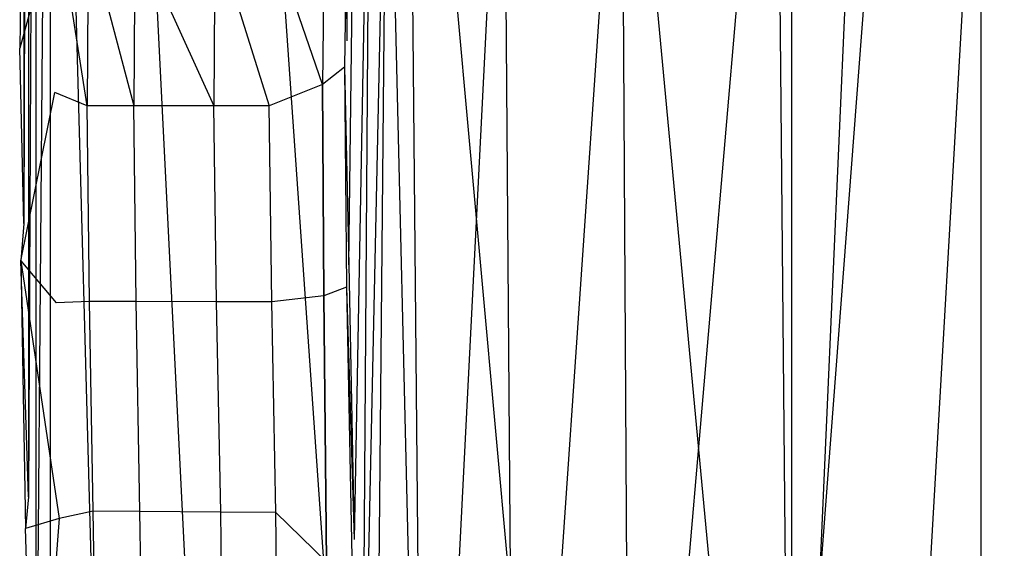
# Model space of a CAD drawing. Extents: x 0 to 0.449, y -0.345 to 0.
# Tile 4 of 26: x 0 to 0.065, y -0.101 to -0.066. Entities that reach past the tile are written whole.
import ezdxf

# ---------------------------------------------------------------- set-up
doc = ezdxf.new("R2010")
doc.units = 0
doc.layers.add('L4_BECKEN_N_691201__0___REPLACE', color=7, linetype='CONTINUOUS')

msp = doc.modelspace()

# ---------------------------------------------------------------- linework, layer by layer
at = {"layer": 'L4_BECKEN_N_691201__0___REPLACE', "color": 8}
for points, invisible_edges in [([(0.00017, -0.065212, 0.215427), (0.000266, -0.002487, 0.205008), (0.000266, -0.079724, 0.205008), (0.00017, -0.065212, 0.215427)], 13), ([(0.000266, -0.079724, 0.205008), (0.000578, -0.002487, 0.1946), (0.000578, -0.097808, 0.1946), (0.000266, -0.079724, 0.205008)], 13), ([(0.000578, -0.002487, 0.1946), (0.000266, -0.079724, 0.205008), (0.000266, -0.002487, 0.205008), (0.000578, -0.002487, 0.1946)], 14), ([(0.000578, -0.097808, 0.1946), (0.001062, -0.002487, 0.18421), (0.001062, -0.11987, 0.18421), (0.000578, -0.097808, 0.1946)], 13), ([(0.001062, -0.002487, 0.18421), (0.000578, -0.097808, 0.1946), (0.000578, -0.002487, 0.1946), (0.001062, -0.002487, 0.18421)], 14), ([(0.001062, -0.11987, 0.18421), (0.002015, -0.002487, 0.176542), (0.002015, -0.147067, 0.176542), (0.001062, -0.11987, 0.18421)], 13), ([(0.002015, -0.002487, 0.176542), (0.001062, -0.11987, 0.18421), (0.001062, -0.002487, 0.18421), (0.002015, -0.002487, 0.176542)], 14), ([(0.002015, -0.002487, 0.176542), (0.005976, -0.147026, 0.145912), (0.002015, -0.147067, 0.176542), (0.002015, -0.002487, 0.176542)], 13), ([(0.005976, -0.147026, 0.145912), (0.002015, -0.002487, 0.176542), (0.005976, -0.002487, 0.145912), (0.005976, -0.147026, 0.145912)], 14), ([(0.005976, -0.002487, 0.145912), (0.013191, -0.146843, 0.109329), (0.005976, -0.147026, 0.145912), (0.005976, -0.002487, 0.145912)], 13), ([(0.013191, -0.146843, 0.109329), (0.005976, -0.002487, 0.145912), (0.013191, -0.002487, 0.109329), (0.013191, -0.146843, 0.109329)], 14), ([(0.013191, -0.002487, 0.109329), (0.023275, -0.14654, 0.072728), (0.013191, -0.146843, 0.109329), (0.013191, -0.002487, 0.109329)], 13), ([(0.023275, -0.14654, 0.072728), (0.013191, -0.002487, 0.109329), (0.023275, -0.002487, 0.072728), (0.023275, -0.14654, 0.072728)], 14), ([(0.023275, -0.002487, 0.072728), (0.036346, -0.146111, 0.03605), (0.023275, -0.14654, 0.072728), (0.023275, -0.002487, 0.072728)], 13), ([(0.036346, -0.146111, 0.03605), (0.023275, -0.002487, 0.072728), (0.036346, -0.002487, 0.03605), (0.036346, -0.146111, 0.03605)], 14), ([(0.036346, -0.002487, 0.03605), (0.049787, -0.145585, 0.00358), (0.036346, -0.146111, 0.03605), (0.036346, -0.002487, 0.03605)], 13), ([(0.049787, -0.145585, 0.00358), (0.036346, -0.002487, 0.03605), (0.049787, -0.002487, 0.00358), (0.049787, -0.145585, 0.00358)], 14), ([(0.049787, -0.002487, 0.00358), (0.051176, -0.145523), (0.049787, -0.145585, 0.00358), (0.049787, -0.002487, 0.00358)], 13), ([(0.051176, -0.145523), (0.049787, -0.002487, 0.00358), (0.051176, -0.002487), (0.051176, -0.145523)], 14), ([(0.057454, -0.002487), (0.051176, -0.145523), (0.051176, -0.002487), (0.057454, -0.002487)], 13), ([(0.051176, -0.145523), (0.057454, -0.002487), (0.057454, -0.145523), (0.051176, -0.145523)], 14), ([(0.224384, -0.137288), (0.057454, -0.002487), (0.224384, -0.002434), (0.224384, -0.137288)], 14), ([(0.224384, -0.137288), (0.057454, -0.145523), (0.057454, -0.002487), (0.224384, -0.137288)], 14), ([(0.021556, -0.044009, 0.224), (0.021672, -0.067623, 0.218697), (0.021748, -0.04418, 0.210432), (0.021556, -0.044009, 0.224)], 14), ([(0.021556, -0.044009, 0.224), (0.021826, -0.055243, 0.230625), (0.021672, -0.067623, 0.218697), (0.021556, -0.044009, 0.224)], 14), ([(0.021748, -0.04418, 0.210432), (0.021672, -0.067623, 0.218697), (0.021804, -0.082462, 0.207147), (0.021748, -0.04418, 0.210432)], 14), ([(0.021804, -0.082462, 0.207147), (0.022323, -0.043958, 0.196531), (0.021748, -0.04418, 0.210432), (0.021804, -0.082462, 0.207147)], 14), ([(0.022323, -0.043958, 0.196531), (0.021804, -0.082462, 0.207147), (0.022168, -0.10064, 0.197148), (0.022323, -0.043958, 0.196531)], 13), ([(0.023223, -0.043815, 0.182301), (0.022168, -0.10064, 0.197148), (0.022673, -0.122252, 0.187817), (0.023223, -0.043815, 0.182301)], 14), ([(0.023223, -0.043815, 0.182301), (0.022323, -0.043958, 0.196531), (0.022168, -0.10064, 0.197148), (0.023223, -0.043815, 0.182301)], 14), ([(0.023223, -0.043815, 0.182301), (0.022673, -0.122252, 0.187817), (0.024366, -0.043857, 0.167941), (0.023223, -0.043815, 0.182301)], 14), ([(0.024366, -0.043857, 0.167941), (0.022673, -0.122252, 0.187817), (0.023362, -0.146973, 0.179742), (0.024366, -0.043857, 0.167941)], 14), ([(0.024366, -0.043857, 0.167941), (0.023362, -0.146973, 0.179742), (0.026808, -0.14697, 0.152242), (0.024366, -0.043857, 0.167941)], 14), ([(0.024366, -0.043857, 0.167941), (0.026808, -0.14697, 0.152242), (0.025826, -0.044104, 0.152139), (0.024366, -0.043857, 0.167941)], 14), ([(0.025826, -0.044104, 0.152139), (0.026808, -0.14697, 0.152242), (0.032061, -0.044182, 0.116755), (0.025826, -0.044104, 0.152139)], 14), ([(0.032061, -0.044182, 0.116755), (0.026808, -0.14697, 0.152242), (0.032825, -0.146986, 0.11668), (0.032061, -0.044182, 0.116755)], 14), ([(0.032061, -0.044182, 0.116755), (0.032825, -0.146986, 0.11668), (0.039875, -0.044229, 0.081173), (0.032061, -0.044182, 0.116755)], 14), ([(0.039875, -0.044229, 0.081173), (0.032825, -0.146986, 0.11668), (0.040468, -0.147002, 0.081336), (0.039875, -0.044229, 0.081173)], 14), ([(0.039875, -0.044229, 0.081173), (0.040468, -0.147002, 0.081336), (0.049318, -0.044248, 0.046562), (0.039875, -0.044229, 0.081173)], 14), ([(0.049318, -0.044248, 0.046562), (0.040468, -0.147002, 0.081336), (0.049694, -0.147016, 0.046847), (0.049318, -0.044248, 0.046562)], 14), ([(0.057514, -0.044246, 0.023065), (0.049318, -0.044248, 0.046562), (0.049694, -0.147016, 0.046847), (0.057514, -0.044246, 0.023065)], 14), ([(0.057514, -0.044246, 0.023065), (0.049694, -0.147016, 0.046847), (0.057745, -0.147025, 0.023155), (0.057514, -0.044246, 0.023065)], 14), ([(0.063701, -0.044241, 0.01088), (0.057514, -0.044246, 0.023065), (0.057745, -0.147025, 0.023155), (0.063701, -0.044241, 0.01088)], 14), ([(0.063701, -0.044241, 0.01088), (0.057745, -0.147025, 0.023155), (0.063701, -0.14703, 0.01088), (0.063701, -0.044241, 0.01088)], 14), ([(0.075891, -0.146036, 0.01088), (0.063701, -0.044241, 0.01088), (0.063701, -0.14703, 0.01088), (0.075891, -0.146036, 0.01088)], 13), ([(0.063701, -0.044241, 0.01088), (0.075891, -0.146036, 0.01088), (0.075891, -0.050757, 0.01088), (0.063701, -0.044241, 0.01088)], 14), ([(0.0217, -0.057175, 0.232451), (0.021672, -0.067623, 0.218697), (0.021826, -0.055243, 0.230625), (0.0217, -0.057175, 0.232451)], 14), ([(0.000167, -0.056092, 0.230197), (0, -0.06811, 0.218959), (0.002468, -0.059163, 0.23188), (0.000167, -0.056092, 0.230197)], 14), ([(0.000167, -0.056092, 0.230197), (0.00017, -0.065212, 0.215427), (0, -0.06811, 0.218959), (0.000167, -0.056092, 0.230197)], 14), ([(0.0217, -0.057175, 0.232451), (0.020209, -0.059085, 0.233583), (0.021532, -0.069364, 0.220706), (0.0217, -0.057175, 0.232451)], 14), ([(0.021672, -0.067623, 0.218697), (0.0217, -0.057175, 0.232451), (0.021532, -0.069364, 0.220706), (0.021672, -0.067623, 0.218697)], 13), ([(0.002468, -0.059163, 0.23188), (0, -0.06811, 0.218959), (0.002328, -0.071048, 0.220887), (0.002468, -0.059163, 0.23188)], 14), ([(0.004461, -0.071924, 0.221751), (0.002468, -0.059163, 0.23188), (0.002328, -0.071048, 0.220887), (0.004461, -0.071924, 0.221751)], 14), ([(0.004531, -0.060449, 0.232391), (0.002468, -0.059163, 0.23188), (0.004461, -0.071924, 0.221751), (0.004531, -0.060449, 0.232391)], 14), ([(0.020209, -0.059085, 0.233583), (0.016594, -0.060399, 0.233258), (0.020074, -0.070522, 0.222406), (0.020209, -0.059085, 0.233583)], 14), ([(0.020209, -0.059085, 0.233583), (0.020074, -0.070522, 0.222406), (0.021532, -0.069364, 0.220706), (0.020209, -0.059085, 0.233583)], 14), ([(0.007562, -0.071927, 0.221971), (0.004531, -0.060449, 0.232391), (0.004461, -0.071924, 0.221751), (0.007562, -0.071927, 0.221971)], 13), ([(0.004531, -0.060449, 0.232391), (0.007562, -0.071927, 0.221971), (0.007632, -0.060436, 0.232614), (0.004531, -0.060449, 0.232391)], 14), ([(0.012871, -0.071932, 0.222348), (0.007632, -0.060436, 0.232614), (0.007562, -0.071927, 0.221971), (0.012871, -0.071932, 0.222348)], 13), ([(0.007632, -0.060436, 0.232614), (0.012871, -0.071932, 0.222348), (0.012936, -0.060414, 0.232995), (0.007632, -0.060436, 0.232614)], 14), ([(0.01653, -0.071936, 0.222608), (0.012936, -0.060414, 0.232995), (0.012871, -0.071932, 0.222348), (0.01653, -0.071936, 0.222608)], 13), ([(0.012936, -0.060414, 0.232995), (0.01653, -0.071936, 0.222608), (0.016594, -0.060399, 0.233258), (0.012936, -0.060414, 0.232995)], 14), ([(0.020074, -0.070522, 0.222406), (0.016594, -0.060399, 0.233258), (0.01653, -0.071936, 0.222608), (0.020074, -0.070522, 0.222406)], 14), ([(0.000266, -0.079724, 0.205008), (0, -0.06811, 0.218959), (0.00017, -0.065212, 0.215427), (0.000266, -0.079724, 0.205008)], 14), ([(0.021532, -0.069364, 0.220706), (0.021804, -0.082462, 0.207147), (0.021672, -0.067623, 0.218697), (0.021532, -0.069364, 0.220706)], 14), ([(0.00008, -0.082198, 0.208844), (0.002328, -0.071048, 0.220887), (0, -0.06811, 0.218959), (0.00008, -0.082198, 0.208844)], 14), ([(0, -0.06811, 0.218959), (0.000266, -0.079724, 0.205008), (0.00008, -0.082198, 0.208844), (0, -0.06811, 0.218959)], 13), ([(0.021532, -0.069364, 0.220706), (0.020074, -0.070522, 0.222406), (0.021649, -0.083927, 0.209369), (0.021532, -0.069364, 0.220706)], 14), ([(0.021804, -0.082462, 0.207147), (0.021532, -0.069364, 0.220706), (0.021649, -0.083927, 0.209369), (0.021804, -0.082462, 0.207147)], 13), ([(0.002328, -0.071048, 0.220887), (0.00008, -0.082198, 0.208844), (0.002411, -0.084976, 0.210927), (0.002328, -0.071048, 0.220887)], 13), ([(0.004461, -0.071924, 0.221751), (0.002328, -0.071048, 0.220887), (0.002411, -0.084976, 0.210927), (0.004461, -0.071924, 0.221751)], 14), ([(0.020074, -0.070522, 0.222406), (0.01653, -0.071936, 0.222608), (0.016702, -0.084914, 0.213372), (0.020074, -0.070522, 0.222406)], 14), ([(0.020149, -0.084498, 0.212294), (0.020074, -0.070522, 0.222406), (0.016702, -0.084914, 0.213372), (0.020149, -0.084498, 0.212294)], 14), ([(0.020074, -0.070522, 0.222406), (0.020149, -0.084498, 0.212294), (0.021649, -0.083927, 0.209369), (0.020074, -0.070522, 0.222406)], 14), ([(0.004618, -0.08488, 0.212375), (0.004461, -0.071924, 0.221751), (0.002411, -0.084976, 0.210927), (0.004618, -0.08488, 0.212375)], 14), ([(0.007562, -0.071927, 0.221971), (0.004461, -0.071924, 0.221751), (0.004618, -0.08488, 0.212375), (0.007562, -0.071927, 0.221971)], 14), ([(0.007717, -0.084889, 0.212631), (0.007562, -0.071927, 0.221971), (0.004618, -0.08488, 0.212375), (0.007717, -0.084889, 0.212631)], 14), ([(0.012871, -0.071932, 0.222348), (0.007562, -0.071927, 0.221971), (0.007717, -0.084889, 0.212631), (0.012871, -0.071932, 0.222348)], 14), ([(0.013046, -0.084903, 0.213071), (0.012871, -0.071932, 0.222348), (0.007717, -0.084889, 0.212631), (0.013046, -0.084903, 0.213071)], 14), ([(0.01653, -0.071936, 0.222608), (0.012871, -0.071932, 0.222348), (0.013046, -0.084903, 0.213071), (0.01653, -0.071936, 0.222608)], 14), ([(0.016702, -0.084914, 0.213372), (0.01653, -0.071936, 0.222608), (0.013046, -0.084903, 0.213071), (0.016702, -0.084914, 0.213372)], 14), ([(0.000578, -0.097808, 0.1946), (0.00008, -0.082198, 0.208844), (0.000266, -0.079724, 0.205008), (0.000578, -0.097808, 0.1946)], 14), ([(0.00008, -0.082198, 0.208844), (0.000383, -0.099923, 0.198642), (0.002615, -0.099263, 0.202954), (0.00008, -0.082198, 0.208844)], 14), ([(0.00008, -0.082198, 0.208844), (0.002615, -0.099263, 0.202954), (0.002411, -0.084976, 0.210927), (0.00008, -0.082198, 0.208844)], 14), ([(0.00008, -0.082198, 0.208844), (0.000578, -0.097808, 0.1946), (0.000383, -0.099923, 0.198642), (0.00008, -0.082198, 0.208844)], 13), ([(0.021649, -0.083927, 0.209369), (0.022168, -0.10064, 0.197148), (0.021804, -0.082462, 0.207147), (0.021649, -0.083927, 0.209369)], 14), ([(0.021649, -0.083927, 0.209369), (0.020149, -0.084498, 0.212294), (0.022001, -0.10181, 0.199531), (0.021649, -0.083927, 0.209369)], 14), ([(0.022168, -0.10064, 0.197148), (0.021649, -0.083927, 0.209369), (0.022001, -0.10181, 0.199531), (0.022168, -0.10064, 0.197148)], 13), ([(0.020149, -0.084498, 0.212294), (0.016702, -0.084914, 0.213372), (0.016974, -0.098848, 0.205671), (0.020149, -0.084498, 0.212294)], 14), ([(0.02033, -0.102113, 0.20285), (0.020149, -0.084498, 0.212294), (0.016974, -0.098848, 0.205671), (0.02033, -0.102113, 0.20285)], 14), ([(0.020149, -0.084498, 0.212294), (0.02033, -0.102113, 0.20285), (0.022001, -0.10181, 0.199531), (0.020149, -0.084498, 0.212294)], 14), ([(0.004618, -0.08488, 0.212375), (0.002411, -0.084976, 0.210927), (0.002615, -0.099263, 0.202954), (0.004618, -0.08488, 0.212375)], 14), ([(0.004871, -0.098775, 0.204484), (0.004618, -0.08488, 0.212375), (0.002615, -0.099263, 0.202954), (0.004871, -0.098775, 0.204484)], 14), ([(0.007717, -0.084889, 0.212631), (0.004618, -0.08488, 0.212375), (0.004871, -0.098775, 0.204484), (0.007717, -0.084889, 0.212631)], 14), ([(0.007966, -0.098794, 0.204787), (0.007717, -0.084889, 0.212631), (0.004871, -0.098775, 0.204484), (0.007966, -0.098794, 0.204787)], 14), ([(0.013046, -0.084903, 0.213071), (0.007717, -0.084889, 0.212631), (0.007966, -0.098794, 0.204787), (0.013046, -0.084903, 0.213071)], 14), ([(0.013324, -0.098826, 0.205313), (0.013046, -0.084903, 0.213071), (0.007966, -0.098794, 0.204787), (0.013324, -0.098826, 0.205313)], 14), ([(0.016702, -0.084914, 0.213372), (0.013046, -0.084903, 0.213071), (0.013324, -0.098826, 0.205313), (0.016702, -0.084914, 0.213372)], 14), ([(0.016974, -0.098848, 0.205671), (0.016702, -0.084914, 0.213372), (0.013324, -0.098826, 0.205313), (0.016974, -0.098848, 0.205671)], 14), ([(0.001062, -0.11987, 0.18421), (0.000383, -0.099923, 0.198642), (0.000578, -0.097808, 0.1946), (0.001062, -0.11987, 0.18421)], 14), ([(0.004871, -0.098775, 0.204484), (0.002615, -0.099263, 0.202954), (0.002985, -0.123334, 0.192162), (0.004871, -0.098775, 0.204484)], 14), ([(0.005278, -0.122394, 0.193424), (0.004871, -0.098775, 0.204484), (0.002985, -0.123334, 0.192162), (0.005278, -0.122394, 0.193424)], 14), ([(0.007966, -0.098794, 0.204787), (0.004871, -0.098775, 0.204484), (0.005278, -0.122394, 0.193424), (0.007966, -0.098794, 0.204787)], 14), ([(0.008362, -0.122348, 0.193819), (0.007966, -0.098794, 0.204787), (0.005278, -0.122394, 0.193424), (0.008362, -0.122348, 0.193819)], 14), ([(0.013324, -0.098826, 0.205313), (0.007966, -0.098794, 0.204787), (0.008362, -0.122348, 0.193819), (0.013324, -0.098826, 0.205313)], 14), ([(0.013648, -0.122269, 0.194497), (0.013324, -0.098826, 0.205313), (0.008362, -0.122348, 0.193819), (0.013648, -0.122269, 0.194497)], 14), ([(0.016974, -0.098848, 0.205671), (0.013324, -0.098826, 0.205313), (0.013648, -0.122269, 0.194497), (0.016974, -0.098848, 0.205671)], 14), ([(0.017286, -0.122215, 0.194963), (0.016974, -0.098848, 0.205671), (0.013648, -0.122269, 0.194497), (0.017286, -0.122215, 0.194963)], 14), ([(0.02033, -0.102113, 0.20285), (0.016974, -0.098848, 0.205671), (0.017286, -0.122215, 0.194963), (0.02033, -0.102113, 0.20285)], 14), ([(0.002615, -0.099263, 0.202954), (0.000383, -0.099923, 0.198642), (0.000855, -0.121488, 0.188487), (0.002615, -0.099263, 0.202954)], 14), ([(0.002615, -0.099263, 0.202954), (0.000855, -0.121488, 0.188487), (0.002985, -0.123334, 0.192162), (0.002615, -0.099263, 0.202954)], 14), ([(0.000383, -0.099923, 0.198642), (0.001062, -0.11987, 0.18421), (0.000855, -0.121488, 0.188487), (0.000383, -0.099923, 0.198642)], 13), ([(0.022001, -0.10181, 0.199531), (0.022673, -0.122252, 0.187817), (0.022168, -0.10064, 0.197148), (0.022001, -0.10181, 0.199531)], 14)]:
    msp.add_3dface(points, dxfattribs=dict(at, invisible_edges=invisible_edges))

doc.saveas('drawing.dxf')
